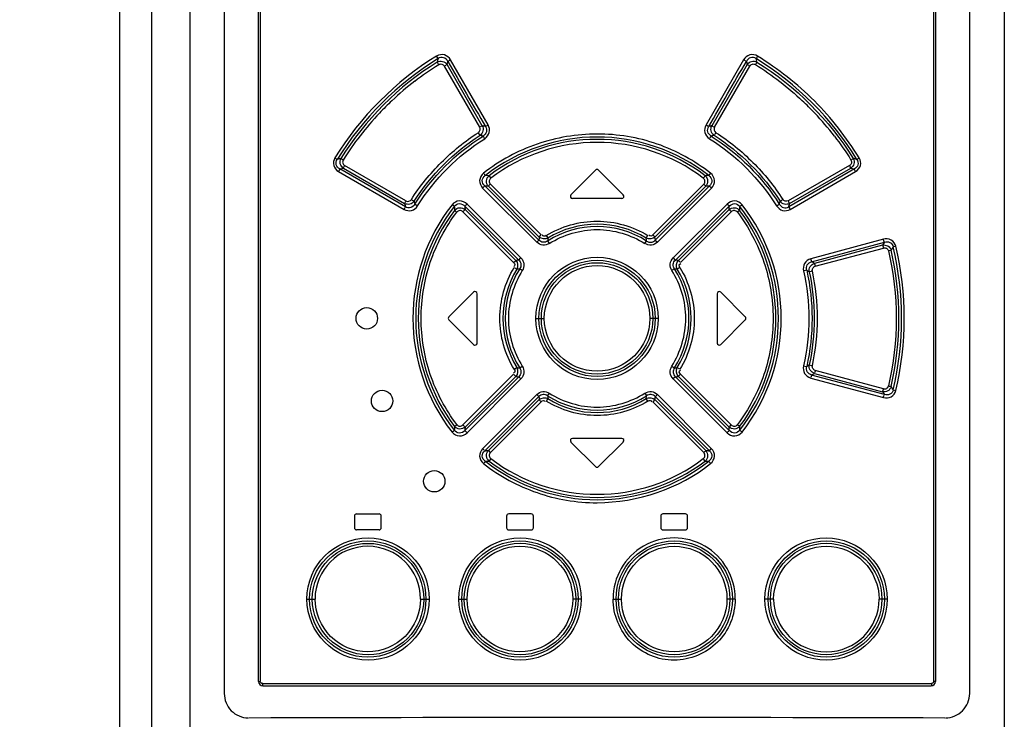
# Model space of a CAD drawing. Header units: inches. Extents: x 0 to 117, y 0 to 83.
# Tile 10 of 64: x 18.11 to 21.73, y 45.08 to 47.65. Entities that reach past the tile are written whole.
import ezdxf

# ---------------------------------------------------------------- set-up
doc = ezdxf.new("R2010")
doc.units = ezdxf.units.IN
doc.header["$LTSCALE"] = 6.431102
doc.header["$MEASUREMENT"] = 0
doc.layers.get('0').update_dxf_attribs({"linetype": 'CONTINUOUS'})
doc.styles.get("Standard").update_dxf_attribs({"font": 'txt', "width": 0.8})
doc.dimstyles.new('DIMSTYLE_1', dxfattribs={"dimtxt": 0.78125, "dimasz": 0.7, "dimexe": 0.18, "dimexo": 0.0625, "dimgap": 0.09, "dimtad": 1, "dimdec": 0, "dimzin": 4, "dimdsep": 46, "dimtxsty": 'STANDARD', "dimblk": '_FILLED', "dimblk1": '_FILLED', "dimblk2": '_FILLED', "dimcen": 0.09, "dimadec": 0, "dimazin": 0, "dimtfac": 1, "dimtdec": 0, "dimtofl": 0, "dimtmove": 0, "dimatfit": 3, "dimldrblk": '_FILLED', "dimfxl": 1, "dimtolj": 1, "dimtzin": 4, "dimarcsym": 0})

# ---------------------------------------------------------------- blocks, each defined once
blk = doc.blocks.new('_FILLED')
at = {"color": 0, "linetype": 'BYBLOCK'}
blk.add_solid([(0, 0), (-1, 0.1429), (-1, -0.1429)], dxfattribs=at)
blk = doc.blocks.new('*D2')
at = {"color": 7, "linetype": 'CONTINUOUS'}
for p, q in [((17.8173, 53.0269), (15.2345, 53.0269)), ((15.4845, 53.0269), (15.4845, 43.5164)), ((15.4845, 34.0059), (15.4845, 43.5164)), ((20.851, 34.0059), (15.2345, 34.0059))]:
    blk.add_line(p, q, dxfattribs=at)
at = {"color": 7, "linetype": 'CONTINUOUS', "xscale": 0.7, "yscale": 0.7, "zscale": 0.7}
for p, rotation in [((15.4845, 53.0269), 90), ((15.4845, 34.0059), 270)]:
    blk.add_blockref('_FILLED', p, dxfattribs=dict(at, rotation=rotation))
at = {"color": 7, "linetype": 'CONTINUOUS', "insert": (14.5079, 44.7022), "char_height": 0.78125, "width": 1.875, "attachment_point": 2, "rotation": 90, "line_spacing_factor": 0.9}
blk.add_mtext('483', dxfattribs=at)

msp = doc.modelspace()

# ---------------------------------------------------------------- linework, layer by layer
at = {"color": 7, "linetype": 'CONTINUOUS'}
for p, q in [((18.5983, 52.6115), (18.5983, 34.6929)), ((18.4811, 34.7291), (18.4811, 52.4938)), ((18.7403, 34.7209), (18.7403, 52.4937)), ((21.7324, 52.4937), (21.7324, 34.3629)), ((18.8651, 50.2645), (18.8651, 45.1746)), ((21.6052, 45.1746), (21.6052, 50.266)), ((18.9915, 45.2187), (18.9915, 50.2305)), ((18.9985, 45.2187), (18.9985, 50.2305)), ((21.4727, 50.2305), (21.4727, 45.2187)), ((21.4797, 50.2305), (21.4797, 45.2187)), ((19.6841, 47.4862), (19.6756, 47.4815)), ((19.6841, 47.4862), (19.6869, 47.4978)), ((19.8138, 47.2614), (19.6841, 47.4862)), ((19.697, 47.5035), (19.6889, 47.4989)), ((19.835, 47.2642), (19.697, 47.5035)), ((20.7741, 47.5035), (20.6361, 47.2642)), ((20.7871, 47.4862), (20.6574, 47.2614)), ((20.7843, 47.4978), (20.7758, 47.5026)), ((20.7843, 47.4978), (20.7871, 47.4862)), ((20.8233, 47.4954), (20.8186, 47.4874)), ((19.674, 47.4806), (19.8038, 47.2558)), ((20.6674, 47.2558), (20.7972, 47.4806)), ((19.8053, 47.2263), (19.7999, 47.2343)), ((19.8038, 47.2558), (19.8119, 47.2604)), ((19.825, 47.2586), (19.8335, 47.2634)), ((20.6361, 47.2642), (20.6442, 47.2596)), ((20.6573, 47.2614), (20.6658, 47.2567)), ((19.2852, 47.093), (19.526, 46.9538)), ((19.29, 47.1024), (19.3029, 47.1056)), ((19.531, 46.9633), (19.29, 47.1024)), ((19.3029, 47.1056), (19.5282, 46.9754)), ((19.5332, 46.9849), (19.3077, 47.1151)), ((20.23, 47.0983), (20.1395, 47.0078)), ((20.3317, 47.0078), (20.2412, 47.0983)), ((21.1635, 47.1151), (20.938, 46.9849)), ((21.1812, 47.1024), (20.9402, 46.9633)), ((20.943, 46.9754), (21.1683, 47.1056)), ((20.9452, 46.9538), (21.186, 47.093)), ((21.1683, 47.1056), (21.1812, 47.1024)), ((19.815, 47.0322), (20.0138, 46.8332)), ((19.8225, 47.04), (19.8161, 47.0333)), ((20.0215, 46.841), (19.8225, 47.04)), ((19.836, 47.0391), (20.0228, 46.8522)), ((20.0305, 46.86), (19.8435, 47.0469)), ((20.6276, 47.0469), (20.4407, 46.86)), ((20.4484, 46.8522), (20.6351, 47.0391)), ((20.6487, 47.04), (20.4497, 46.841)), ((20.4573, 46.8332), (20.6562, 47.0322)), ((20.6351, 47.0391), (20.6287, 47.0457)), ((20.3261, 46.9943), (20.145, 46.9943)), ((19.7422, 46.945), (19.9288, 46.7585)), ((19.7495, 46.9657), (19.9477, 46.7676)), ((19.9369, 46.7664), (19.7505, 46.9529)), ((19.9557, 46.7755), (19.7578, 46.9736)), ((20.7134, 46.9736), (20.5154, 46.7755)), ((20.5235, 46.7676), (20.7217, 46.9657)), ((20.7207, 46.9529), (20.5343, 46.7664)), ((20.5424, 46.7585), (20.729, 46.945)), ((20.7596, 46.9504), (20.7524, 46.9448)), ((20.0138, 46.8332), (20.0201, 46.8395)), ((20.0228, 46.8522), (20.0294, 46.8588)), ((20.0487, 46.8579), (20.0535, 46.8502)), ((20.0538, 46.8377), (20.059, 46.8298)), ((20.4113, 46.8284), (20.4162, 46.836)), ((20.4165, 46.8484), (20.4215, 46.8565)), ((20.4407, 46.86), (20.4469, 46.8537)), ((20.4497, 46.841), (20.4562, 46.8344)), ((21.2879, 46.8441), (21.0209, 46.7725)), ((21.0243, 46.7617), (21.2916, 46.8333)), ((21.2916, 46.8333), (21.285, 46.8228)), ((21.285, 46.8228), (21.0343, 46.7556)), ((21.0377, 46.7448), (21.2886, 46.812)), ((21.3166, 46.804), (21.3081, 46.8019)), ((21.3335, 46.8184), (21.3257, 46.8164)), ((19.9288, 46.7585), (19.9353, 46.7649)), ((19.9477, 46.7676), (19.9545, 46.7743)), ((20.5154, 46.7755), (20.5219, 46.7691)), ((20.5343, 46.7664), (20.5411, 46.7597)), ((19.9407, 46.7343), (19.9325, 46.7393)), ((19.9608, 46.7291), (19.953, 46.734)), ((20.52, 46.7351), (20.5119, 46.73)), ((20.5402, 46.7401), (20.5324, 46.7354)), ((21.006, 46.7301), (20.9963, 46.728)), ((21.0271, 46.727), (21.0177, 46.7249)), ((19.7812, 46.6495), (19.6907, 46.5589)), ((19.7946, 46.4628), (19.7946, 46.6439)), ((20.6765, 46.6439), (20.6765, 46.4628)), ((20.7805, 46.5589), (20.69, 46.6495)), ((19.6907, 46.5478), (19.7812, 46.4573)), ((20.011, 46.5534), (20.0416, 46.5534)), ((20.4602, 46.5534), (20.4296, 46.5534)), ((20.69, 46.4573), (20.7805, 46.5478)), ((19.9309, 46.3666), (19.9387, 46.3713)), ((19.9511, 46.3716), (19.9592, 46.3767)), ((20.5104, 46.3776), (20.5181, 46.3727)), ((20.5305, 46.3724), (20.5387, 46.3675)), ((20.9944, 46.3792), (21.0037, 46.3771)), ((21.0154, 46.3822), (21.0251, 46.3802)), ((21.2886, 46.2948), (21.0377, 46.3619)), ((19.9288, 46.3482), (19.7422, 46.1617)), ((19.9477, 46.3391), (19.7495, 46.141)), ((19.7505, 46.1538), (19.9369, 46.3403)), ((19.7578, 46.1331), (19.9557, 46.3312)), ((19.9369, 46.3403), (19.93, 46.347)), ((19.9557, 46.3312), (19.9493, 46.3376)), ((20.5154, 46.3312), (20.7134, 46.1331)), ((20.5235, 46.3391), (20.5167, 46.3324)), ((20.7217, 46.141), (20.5235, 46.3391)), ((20.5343, 46.3403), (20.7207, 46.1538)), ((20.5424, 46.3482), (20.5359, 46.3418)), ((20.729, 46.1617), (20.5424, 46.3482)), ((21.0209, 46.3342), (21.2879, 46.2626)), ((21.2916, 46.2734), (21.0243, 46.345)), ((21.0343, 46.3511), (21.285, 46.2839)), ((21.3239, 46.2908), (21.3323, 46.2887)), ((20.0138, 46.2735), (19.815, 46.0745)), ((19.8225, 46.0668), (20.0215, 46.2657)), ((20.0228, 46.2546), (19.836, 46.0676)), ((20.0215, 46.2657), (20.0149, 46.2724)), ((20.0547, 46.2583), (20.0496, 46.2503)), ((20.0598, 46.2785), (20.055, 46.2708)), ((20.4113, 46.2784), (20.4162, 46.2708)), ((20.4225, 46.2488), (20.4177, 46.2565)), ((20.4484, 46.2546), (20.4418, 46.2479)), ((20.6351, 46.0676), (20.4484, 46.2546)), ((20.4497, 46.2657), (20.6487, 46.0668)), ((20.4573, 46.2735), (20.4511, 46.2673)), ((20.6562, 46.0745), (20.4573, 46.2735)), ((21.285, 46.2839), (21.2916, 46.2734)), ((19.8435, 46.0599), (20.0305, 46.2468)), ((20.0305, 46.2468), (20.0242, 46.253)), ((20.4407, 46.2468), (20.6276, 46.0599)), ((19.7115, 46.1563), (19.7187, 46.162)), ((20.3261, 46.1124), (20.145, 46.1124)), ((20.1395, 46.099), (20.23, 46.0084)), ((20.2412, 46.0084), (20.3317, 46.099)), ((20.6487, 46.0668), (20.6551, 46.0734)), ((19.836, 46.0676), (19.8425, 46.061)), ((19.3439, 45.827), (19.3439, 45.7837)), ((19.3517, 45.8349), (19.4344, 45.8349)), ((19.4423, 45.7837), (19.4423, 45.827)), ((19.9029, 45.827), (19.9029, 45.7837)), ((19.9935, 45.8349), (19.9108, 45.8349)), ((20.0013, 45.7837), (20.0013, 45.827)), ((20.4698, 45.827), (20.4698, 45.7837)), ((20.5604, 45.8349), (20.4777, 45.8349)), ((20.5683, 45.7837), (20.5683, 45.827)), ((19.4344, 45.7758), (19.3517, 45.7758)), ((19.9108, 45.7758), (19.9935, 45.7758)), ((20.4777, 45.7758), (20.5604, 45.7758)), ((19.1691, 45.5219), (19.1989, 45.5219)), ((19.5868, 45.5219), (19.6184, 45.5219)), ((19.7277, 45.5219), (19.7581, 45.5219)), ((20.177, 45.5219), (20.146, 45.5219)), ((20.2942, 45.5219), (20.3252, 45.5219)), ((20.7434, 45.5219), (20.7131, 45.5219)), ((20.8844, 45.5219), (20.8528, 45.5219)), ((21.3021, 45.5219), (21.2723, 45.5219)), ((18.9915, 45.2187), (18.9985, 45.2187)), ((19.0064, 45.2109), (21.4648, 45.2109)), ((21.4797, 45.2187), (21.4727, 45.2187)), ((19.0072, 45.203), (21.4639, 45.203))]:
    msp.add_line(p, q, dxfattribs=at)
for centre, radius in [((20.2356, 46.5532), 0.2246), ((20.2356, 46.5534), 0.2138), ((20.2356, 46.5532), 0.2049), ((20.2356, 46.5534), 0.194), ((19.3891, 46.5534), 0.0394), ((19.4454, 46.25), 0.0394), ((19.6371, 45.9548), 0.0394), ((19.9524, 45.522), 0.2246), ((21.0774, 45.522), 0.2246), ((19.3937, 45.5217), 0.2246), ((19.3928, 45.5219), 0.2138), ((19.3937, 45.5217), 0.2048), ((19.952, 45.5218), 0.2138), ((19.9523, 45.5217), 0.2049), ((19.952, 45.5219), 0.194), ((20.5191, 45.5219), 0.2138), ((20.5188, 45.522), 0.2049), ((20.5191, 45.5218), 0.194), ((21.0783, 45.5218), 0.2138), ((21.0775, 45.522), 0.2048)]:
    msp.add_circle(centre, radius, dxfattribs=at)
for centre, radius, start, end in [((22.6741, 46.7423), 3.1185, 165.7894, 166.0268), ((137.7024, 115.4935), 136.2023, 209.948762, 210.064976), ((-97.2352, 115.4958), 136.2069, 329.935027, 330.051237), ((17.583, 46.6888), 3.3392, 13.9783, 14.2), ((20.2535, 46.5373), 1.1234, 127.7814, 133.4079), ((20.2674, 46.5214), 1.1445, 133.3682, 136.6174), ((20.2124, 46.5295), 1.1327, 43.3749, 46.662), ((20.2499, 46.5372), 1.121, 136.5872, 142.1845), ((20.2218, 46.5375), 1.1204, 37.7355, 43.4098), ((19.2787, 45.0847), 2.2415, 75.8932, 76.1887), ((21.2653, 44.7915), 2.5437, 103.8284, 104.0888), ((20.1508, 46.6134), 0.996, 142.1519, 148.4003), ((19.2313, 45.046), 2.2546, 74.9574, 75.25), ((20.2356, 46.553), 0.6668, 51.9781, 128.0219), ((20.2356, 46.5542), 0.657, 52.834, 127.166), ((20.2356, 46.5528), 0.6472, 52.8875, 127.1134), ((21.24, 45.0454), 2.2552, 104.7477, 105.0402), ((20.1861, 43.6659), 3.5877, 104.3981, 104.6183), ((20.2851, 43.666), 3.5877, 75.3821, 75.6024), ((20.2356, 47.0927), 0.00787, 45, 135), ((19.7496, 45.2123), 1.8675, 87.2661, 87.6911), ((20.7194, 45.26), 1.8198, 92.3008, 92.737), ((19.7197, 45.3323), 1.7107, 86.1005, 86.5556), ((20.7515, 45.3323), 1.7108, 93.445, 93.9001), ((21.6851, 47.5011), 2.1841, 193.6959, 193.991), ((20.145, 47.0022), 0.00787, 135.0003, 270.0004), ((20.3261, 47.0022), 0.00787, 270, 45), ((18.7839, 47.5016), 2.1863, 346.0088, 346.3037), ((21.755, 47.4816), 2.2836, 192.8073, 193.1179), ((20.2366, 46.5534), 0.678, 141.9704, 218.0309), ((20.2353, 46.5534), 0.6664, 141.9226, 218.0774), ((20.2366, 46.5534), 0.6583, 142.9059, 217.0941), ((21.5275, 47.0587), 1.8192, 182.973, 183.4121), ((21.4589, 47.0897), 1.7139, 184.1502, 184.5781), ((19.0123, 47.0897), 1.7138, 355.4237, 355.8516), ((18.934, 47.0592), 1.8289, 356.5885, 357.0253), ((20.2345, 46.5534), 0.6583, 322.9059, 37.0942), ((20.2359, 46.5534), 0.6664, 321.9232, 38.0768), ((20.2346, 46.5534), 0.678, 321.9698, 38.0306), ((18.7162, 47.4815), 2.2836, 346.8838, 347.1943), ((20.2356, 46.5531), 0.3377, 57.4291, 122.5705), ((20.2356, 46.5538), 0.3457, 58.4479, 121.5521), ((21.1846, 46.7096), 1.1705, 173.0056, 173.5562), ((21.1082, 46.7557), 1.0576, 174.9733, 175.5534), ((19.383, 46.7574), 1.0375, 4.4432, 5.0345), ((19.2866, 46.7096), 1.1705, 6.4442, 6.9947), ((18.2928, 48.6592), 3.5476, 328.4696, 328.6951), ((20.0728, 45.6214), 1.1531, 96.2285, 96.766), ((20.3984, 45.6214), 1.1531, 83.2343, 83.7718), ((19.8604, 44.8652), 2.2252, 58.1609, 58.4614), ((20.2361, 46.5534), 0.3464, 148.5156, 211.4848), ((20.2356, 46.5534), 0.3376, 147.4261, 212.5737), ((20.0269, 45.6955), 1.0424, 94.1661, 94.7426), ((20.4451, 45.7088), 1.029, 85.242, 85.8259), ((20.2357, 46.5534), 0.3375, 327.4123, 32.5867), ((20.235, 46.5534), 0.3464, 328.5156, 31.4848), ((19.9206, 44.8981), 2.1294, 59.0607, 59.3547), ((19.7868, 46.6439), 0.00787, 0, 135.0054), ((20.6844, 46.6439), 0.00787, 44.9946, 180), ((19.6962, 46.5534), 0.00787, 135, 225), ((20.775, 46.5534), 0.00787, 315, 45), ((19.7868, 46.4628), 0.00787, 224.9946, 360), ((20.6844, 46.4628), 0.00787, 180, 315.0054), ((20.0261, 47.3984), 1.0295, 265.2428, 265.8264), ((20.4441, 47.4125), 1.0436, 274.1707, 274.7466), ((19.9201, 48.2095), 2.1304, 300.6455, 300.9393), ((20.0728, 47.4854), 1.1531, 263.234, 263.7715), ((20.3984, 47.4854), 1.1531, 276.2285, 276.766), ((19.8603, 48.2415), 2.2252, 301.5402, 301.8407), ((18.325, 44.4671), 3.5099, 31.3049, 31.5328), ((21.1846, 46.3971), 1.1705, 186.4442, 186.9948), ((20.2356, 46.5535), 0.3376, 237.4257, 302.5794), ((21.076, 46.3483), 1.0253, 184.4364, 185.0348), ((20.2356, 46.553), 0.3457, 238.4479, 301.5521), ((19.3577, 46.3514), 1.0629, 354.9763, 355.5536), ((19.2866, 46.3971), 1.1705, 353.0055, 353.5561), ((21.5285, 46.048), 1.8202, 176.5879, 177.0268), ((21.4588, 46.0171), 1.7138, 175.4237, 175.8516), ((19.0123, 46.017), 1.7139, 4.1501, 4.578), ((18.9493, 46.0484), 1.8136, 2.972, 3.4125), ((20.145, 46.1046), 0.00787, 90, 225), ((20.3261, 46.1046), 0.00787, 315, 90), ((19.7197, 47.7744), 1.7107, 273.4446, 273.8997), ((20.2356, 46.5539), 0.6472, 232.8875, 307.1135), ((20.7515, 47.7744), 1.7107, 266.1005, 266.5556), ((19.7518, 47.8459), 1.8189, 272.3006, 272.7371), ((20.2356, 46.5537), 0.6668, 231.9781, 308.0219), ((20.2356, 46.5526), 0.657, 232.834, 307.166), ((20.2356, 46.014), 0.00787, 225, 315), ((20.7197, 47.8524), 1.8255, 267.2632, 267.698), ((19.3517, 45.827), 0.00787, 90, 180), ((19.4344, 45.827), 0.00787, 0, 90.004), ((19.9108, 45.827), 0.00787, 89.9993, 179.9993), ((19.9935, 45.827), 0.00787, 0, 90.0004), ((20.4777, 45.827), 0.00787, 89.9996, 179.9996), ((20.5604, 45.827), 0.00787, 0, 90.0007), ((19.3517, 45.7837), 0.00787, 180, 270), ((19.4344, 45.7837), 0.00787, 269.996, 360), ((19.9108, 45.7837), 0.00787, 180.0007, 270.0007), ((19.9935, 45.7837), 0.00787, 269.9996, 360), ((20.4777, 45.7837), 0.00787, 180.0004, 270.0004), ((20.5604, 45.7837), 0.00787, 269.9993, 360), ((20.5188, 45.522), 0.2246, 359.964, 180.036), ((19.3928, 45.5218), 0.1939, 0.01, 179.99), ((21.0784, 45.5219), 0.1939, 180.01, 359.99), ((19.0072, 45.2187), 0.0157, 180, 270), ((21.4639, 45.2187), 0.0157, 270, 360), ((20.2364, -374.0033), 419.0897, 89.825276, 90.175066)]:
    msp.add_arc(centre, radius, start, end, dxfattribs=at)
for points, knots in [([(19.697, 47.5035), (19.6918, 47.5116), (19.6758, 47.5264), (19.6541, 47.522), (19.6457, 47.5173)], [0, 0, 0, 0, 0.50078, 1, 1, 1, 1]), ([(20.8255, 47.5173), (20.8172, 47.5221), (20.7955, 47.5262), (20.7792, 47.5117), (20.7741, 47.5035)], [0, 0, 0, 0, 0.499183, 1, 1, 1, 1]), ([(19.651, 47.5079), (19.6508, 47.5083), (19.6495, 47.5111), (19.6479, 47.5137), (19.6464, 47.5159)], [0, 0, 0, 0, 0.147212, 1, 1, 1, 1]), ([(19.6479, 47.4954), (19.6537, 47.4986), (19.6685, 47.5008), (19.6804, 47.4919), (19.6841, 47.4862)], [0, 0, 0, 0, 0.498838, 1, 1, 1, 1]), ([(19.6869, 47.4978), (19.6837, 47.5039), (19.6724, 47.5149), (19.6567, 47.5117), (19.651, 47.5079)], [0, 0, 0, 0, 0.499658, 1, 1, 1, 1]), ([(19.6533, 47.486), (19.6567, 47.488), (19.6653, 47.4898), (19.6719, 47.4839), (19.674, 47.4806)], [0, 0, 0, 0, 0.499296, 1, 1, 1, 1]), ([(20.8202, 47.5079), (20.8144, 47.5117), (20.7987, 47.5149), (20.7874, 47.5039), (20.7843, 47.4978)], [0, 0, 0, 0, 0.500591, 1, 1, 1, 1]), ([(20.7871, 47.4862), (20.7907, 47.4919), (20.8027, 47.5008), (20.8175, 47.4986), (20.8233, 47.4954)], [0, 0, 0, 0, 0.501251, 1, 1, 1, 1]), ([(20.7972, 47.4806), (20.7993, 47.4839), (20.8058, 47.4898), (20.8145, 47.488), (20.8179, 47.4861)], [0, 0, 0, 0, 0.500718, 1, 1, 1, 1]), ([(21.1991, 47.1431), (21.1513, 47.218), (21.0434, 47.3613), (20.9003, 47.4695), (20.8255, 47.5173)], [0, 0, 0, 0, 0.499998, 1, 1, 1, 1]), ([(19.5531, 46.99), (19.5837, 47.0396), (19.659, 47.13), (19.7495, 47.205), (19.799, 47.2357)], [0, 0, 0, 0, 0.500004, 1, 1, 1, 1]), ([(19.8138, 47.2614), (19.8168, 47.2557), (19.8187, 47.2416), (19.8105, 47.23), (19.8053, 47.2263)], [0, 0, 0, 0, 0.500248, 1, 1, 1, 1]), ([(19.825, 47.2586), (19.8286, 47.253), (19.8318, 47.2383), (19.8222, 47.2266), (19.8164, 47.2233)], [0, 0, 0, 0, 0.500051, 1, 1, 1, 1]), ([(20.6528, 47.087), (20.5936, 47.1324), (20.4606, 47.2066), (20.2355, 47.243), (20.0109, 47.206), (19.8772, 47.1328), (19.8184, 47.087)], [0, 0, 0, 0, 0.250025, 0.500006, 0.750026, 1, 1, 1, 1]), ([(19.8226, 47.2138), (19.8304, 47.2191), (19.8437, 47.2354), (19.8394, 47.2559), (19.835, 47.2642)], [0, 0, 0, 0, 0.499886, 1, 1, 1, 1]), ([(20.6361, 47.2642), (20.6317, 47.2559), (20.6275, 47.2354), (20.6408, 47.2191), (20.6486, 47.2138)], [0, 0, 0, 0, 0.500153, 1, 1, 1, 1]), ([(20.6548, 47.2233), (20.649, 47.2266), (20.6394, 47.2383), (20.6425, 47.2531), (20.6461, 47.2586)], [0, 0, 0, 0, 0.500153, 1, 1, 1, 1]), ([(20.6659, 47.2263), (20.6606, 47.23), (20.6525, 47.2416), (20.6544, 47.2557), (20.6573, 47.2614)], [0, 0, 0, 0, 0.499815, 1, 1, 1, 1]), ([(20.6722, 47.2357), (20.7218, 47.2052), (20.8122, 47.1299), (20.8872, 47.0395), (20.9181, 46.99)], [0, 0, 0, 0, 0.500007, 1, 1, 1, 1]), ([(20.6548, 47.2233), (20.6545, 47.223), (20.6526, 47.2204), (20.6509, 47.2177), (20.6496, 47.2153)], [0, 0, 0, 0, 0.148752, 1, 1, 1, 1]), ([(19.2721, 47.1432), (19.2675, 47.1349), (19.2628, 47.1139), (19.2772, 47.098), (19.2852, 47.093)], [0, 0, 0, 0, 0.500029, 1, 1, 1, 1]), ([(19.29, 47.1024), (19.284, 47.1054), (19.2733, 47.1167), (19.2768, 47.132), (19.2806, 47.1375)], [0, 0, 0, 0, 0.499348, 1, 1, 1, 1]), ([(19.3029, 47.1056), (19.2974, 47.1092), (19.2887, 47.1208), (19.2909, 47.1352), (19.294, 47.141)], [0, 0, 0, 0, 0.500427, 1, 1, 1, 1]), ([(19.294, 47.141), (19.2943, 47.1407), (19.2966, 47.1388), (19.2992, 47.1373), (19.3014, 47.1361)], [0, 0, 0, 0, 0.146389, 1, 1, 1, 1]), ([(19.3025, 47.1352), (19.3005, 47.132), (19.2988, 47.1235), (19.3044, 47.117), (19.3077, 47.1151)], [0, 0, 0, 0, 0.500122, 1, 1, 1, 1]), ([(21.1687, 47.1352), (21.1707, 47.132), (21.1724, 47.1235), (21.1668, 47.117), (21.1635, 47.1151)], [0, 0, 0, 0, 0.500245, 1, 1, 1, 1]), ([(21.1772, 47.141), (21.1803, 47.1352), (21.1825, 47.1208), (21.1738, 47.1092), (21.1683, 47.1056)], [0, 0, 0, 0, 0.499685, 1, 1, 1, 1]), ([(21.1905, 47.1375), (21.1944, 47.132), (21.1979, 47.1167), (21.1872, 47.1054), (21.1812, 47.1024)], [0, 0, 0, 0, 0.500918, 1, 1, 1, 1]), ([(21.186, 47.093), (21.194, 47.0981), (21.2083, 47.1139), (21.2038, 47.135), (21.1991, 47.1431)], [0, 0, 0, 0, 0.499987, 1, 1, 1, 1]), ([(21.1905, 47.1375), (21.1909, 47.1378), (21.1932, 47.1396), (21.1958, 47.1411), (21.198, 47.1424)], [0, 0, 0, 0, 0.145887, 1, 1, 1, 1]), ([(19.29, 47.1024), (19.2898, 47.102), (19.2887, 47.0992), (19.2872, 47.0965), (19.2858, 47.0943)], [0, 0, 0, 0, 0.148032, 1, 1, 1, 1]), ([(19.8184, 47.087), (19.8106, 47.0805), (19.7983, 47.0607), (19.8081, 47.0396), (19.815, 47.0322)], [0, 0, 0, 0, 0.500067, 1, 1, 1, 1]), ([(20.6463, 47.0783), (20.6466, 47.0787), (20.6483, 47.0812), (20.6502, 47.0837), (20.6519, 47.0857)], [0, 0, 0, 0, 0.147255, 1, 1, 1, 1]), ([(20.6562, 47.0322), (20.6631, 47.0396), (20.6729, 47.0607), (20.6606, 47.0805), (20.6528, 47.087)], [0, 0, 0, 0, 0.500029, 1, 1, 1, 1]), ([(21.1683, 47.1056), (21.1682, 47.106), (21.167, 47.1089), (21.1655, 47.1115), (21.1641, 47.1137)], [0, 0, 0, 0, 0.147978, 1, 1, 1, 1]), ([(19.8225, 47.04), (19.8171, 47.0448), (19.8094, 47.06), (19.8189, 47.0742), (19.8248, 47.0783)], [0, 0, 0, 0, 0.5003, 1, 1, 1, 1]), ([(19.836, 47.0391), (19.8314, 47.0443), (19.8259, 47.0592), (19.8334, 47.0731), (19.8387, 47.0777)], [0, 0, 0, 0, 0.500011, 1, 1, 1, 1]), ([(19.8387, 47.0777), (19.8389, 47.0773), (19.8406, 47.0747), (19.8425, 47.0723), (19.8442, 47.0702)], [0, 0, 0, 0, 0.147402, 1, 1, 1, 1]), ([(19.8451, 47.0689), (19.8418, 47.0665), (19.8369, 47.0584), (19.8407, 47.0498), (19.8435, 47.0469)], [0, 0, 0, 0, 0.500208, 1, 1, 1, 1]), ([(20.6276, 47.0469), (20.6305, 47.0498), (20.6343, 47.0584), (20.6294, 47.0665), (20.6261, 47.0689)], [0, 0, 0, 0, 0.500127, 1, 1, 1, 1]), ([(20.6325, 47.0777), (20.6378, 47.0731), (20.6453, 47.0592), (20.6398, 47.0443), (20.6351, 47.0391)], [0, 0, 0, 0, 0.500124, 1, 1, 1, 1]), ([(20.6463, 47.0783), (20.6523, 47.0742), (20.6618, 47.06), (20.6541, 47.0448), (20.6487, 47.04)], [0, 0, 0, 0, 0.500248, 1, 1, 1, 1]), ([(19.5631, 46.984), (19.5594, 46.9787), (19.5479, 46.9706), (19.5339, 46.9724), (19.5282, 46.9754)], [0, 0, 0, 0, 0.501386, 1, 1, 1, 1]), ([(19.5282, 46.9754), (19.5284, 46.9758), (19.5296, 46.9786), (19.5311, 46.9813), (19.5325, 46.9835)], [0, 0, 0, 0, 0.147627, 1, 1, 1, 1]), ([(19.7578, 46.9736), (19.7504, 46.9806), (19.7294, 46.9909), (19.709, 46.9789), (19.7025, 46.9711)], [0, 0, 0, 0, 0.500814, 1, 1, 1, 1]), ([(20.7687, 46.9711), (20.7622, 46.9789), (20.7418, 46.9909), (20.7208, 46.9806), (20.7134, 46.9736)], [0, 0, 0, 0, 0.499285, 1, 1, 1, 1]), ([(20.9081, 46.984), (20.9085, 46.9842), (20.9114, 46.9857), (20.9142, 46.9875), (20.9164, 46.9891)], [0, 0, 0, 0, 0.150482, 1, 1, 1, 1]), ([(20.943, 46.9754), (20.9373, 46.9724), (20.9233, 46.9706), (20.9118, 46.9787), (20.9081, 46.984)], [0, 0, 0, 0, 0.498682, 1, 1, 1, 1]), ([(19.526, 46.9538), (19.5342, 46.9494), (19.5549, 46.9457), (19.5706, 46.9593), (19.5759, 46.967)], [0, 0, 0, 0, 0.499232, 1, 1, 1, 1]), ([(19.5658, 46.973), (19.5626, 46.9672), (19.5516, 46.9573), (19.5365, 46.9598), (19.531, 46.9633)], [0, 0, 0, 0, 0.499512, 1, 1, 1, 1]), ([(19.5658, 46.973), (19.5662, 46.9728), (19.5691, 46.9712), (19.5719, 46.9695), (19.5742, 46.968)], [0, 0, 0, 0, 0.150268, 1, 1, 1, 1]), ([(19.7199, 46.1629), (19.6782, 46.2186), (19.6113, 46.3438), (19.5775, 46.5534), (19.6113, 46.763), (19.6782, 46.8882), (19.7199, 46.9438)], [0, 0, 0, 0, 0.249984, 0.5, 0.750016, 1, 1, 1, 1]), ([(19.7108, 46.9643), (19.7104, 46.9646), (19.7081, 46.9667), (19.7057, 46.9685), (19.7037, 46.9701)], [0, 0, 0, 0, 0.146732, 1, 1, 1, 1]), ([(19.7108, 46.9643), (19.715, 46.9703), (19.7298, 46.9793), (19.7447, 46.9711), (19.7495, 46.9657)], [0, 0, 0, 0, 0.500545, 1, 1, 1, 1]), ([(19.7115, 46.9504), (19.7161, 46.9558), (19.7303, 46.9633), (19.7452, 46.9576), (19.7505, 46.9529)], [0, 0, 0, 0, 0.49888, 1, 1, 1, 1]), ([(19.7422, 46.945), (19.7393, 46.9479), (19.7307, 46.9519), (19.7224, 46.9471), (19.7199, 46.9438)], [0, 0, 0, 0, 0.500971, 1, 1, 1, 1]), ([(19.7505, 46.9529), (19.7501, 46.9526), (19.7477, 46.9505), (19.7454, 46.9482), (19.7435, 46.9462)], [0, 0, 0, 0, 0.149449, 1, 1, 1, 1]), ([(20.7217, 46.9657), (20.7213, 46.966), (20.7189, 46.9682), (20.7166, 46.9704), (20.7147, 46.9724)], [0, 0, 0, 0, 0.149137, 1, 1, 1, 1]), ([(20.7207, 46.9529), (20.726, 46.9576), (20.7409, 46.9633), (20.7551, 46.9558), (20.7596, 46.9504)], [0, 0, 0, 0, 0.501228, 1, 1, 1, 1]), ([(20.7217, 46.9657), (20.7265, 46.9711), (20.7414, 46.9793), (20.7562, 46.9703), (20.7604, 46.9643)], [0, 0, 0, 0, 0.499769, 1, 1, 1, 1]), ([(20.7513, 46.9438), (20.7488, 46.9471), (20.7405, 46.9519), (20.7319, 46.9479), (20.729, 46.945)], [0, 0, 0, 0, 0.499352, 1, 1, 1, 1]), ([(20.7513, 46.9438), (20.793, 46.8882), (20.8599, 46.763), (20.8936, 46.5534), (20.8599, 46.3438), (20.793, 46.2186), (20.7513, 46.1629)], [0, 0, 0, 0, 0.249984, 0.5, 0.750016, 1, 1, 1, 1]), ([(20.8953, 46.9671), (20.9005, 46.9594), (20.9162, 46.9457), (20.937, 46.9494), (20.9452, 46.9538)], [0, 0, 0, 0, 0.500865, 1, 1, 1, 1]), ([(20.9054, 46.973), (20.9086, 46.9673), (20.9196, 46.9572), (20.9346, 46.9598), (20.9402, 46.9633)], [0, 0, 0, 0, 0.499459, 1, 1, 1, 1]), ([(20.9402, 46.9633), (20.9404, 46.9629), (20.9416, 46.9601), (20.9431, 46.9575), (20.9445, 46.9552)], [0, 0, 0, 0, 0.147388, 1, 1, 1, 1]), ([(20.0487, 46.8579), (20.1041, 46.8915), (20.2356, 46.9298), (20.3671, 46.8915), (20.4225, 46.8579)], [0, 0, 0, 0, 0.500001, 1, 1, 1, 1]), ([(20.0599, 46.8284), (20.1116, 46.8607), (20.2356, 46.8987), (20.3596, 46.8608), (20.4113, 46.8284)], [0, 0, 0, 0, 0.500024, 1, 1, 1, 1]), ([(20.0599, 46.8284), (20.0529, 46.824), (20.0357, 46.8193), (20.0196, 46.8274), (20.0138, 46.8332)], [0, 0, 0, 0, 0.500099, 1, 1, 1, 1]), ([(20.0538, 46.8377), (20.0491, 46.8344), (20.0368, 46.8307), (20.0254, 46.8367), (20.0215, 46.841)], [0, 0, 0, 0, 0.499733, 1, 1, 1, 1]), ([(20.0487, 46.8579), (20.0462, 46.8564), (20.0406, 46.8528), (20.0348, 46.8579), (20.0344, 46.8606)], [0, 0, 0, 0, 0.525254, 1, 1, 1, 1]), ([(20.4573, 46.8332), (20.4515, 46.8275), (20.4355, 46.8193), (20.4182, 46.824), (20.4113, 46.8284)], [0, 0, 0, 0, 0.49987, 1, 1, 1, 1]), ([(20.4174, 46.8377), (20.4221, 46.8344), (20.4344, 46.8307), (20.4457, 46.8368), (20.4497, 46.841)], [0, 0, 0, 0, 0.499785, 1, 1, 1, 1]), ([(20.4407, 46.86), (20.4386, 46.8579), (20.434, 46.8533), (20.4271, 46.8569), (20.4261, 46.8594)], [0, 0, 0, 0, 0.524848, 1, 1, 1, 1]), ([(21.3335, 46.8184), (21.3311, 46.8276), (21.3186, 46.8455), (21.2972, 46.8463), (21.2879, 46.8441)], [0, 0, 0, 0, 0.49952, 1, 1, 1, 1]), ([(21.2916, 46.8333), (21.2913, 46.8337), (21.29, 46.8366), (21.2891, 46.8398), (21.2886, 46.8425)], [0, 0, 0, 0, 0.151464, 1, 1, 1, 1]), ([(21.2916, 46.8333), (21.298, 46.8355), (21.3134, 46.8356), (21.3226, 46.8226), (21.3239, 46.8159)], [0, 0, 0, 0, 0.498048, 1, 1, 1, 1]), ([(21.285, 46.8228), (21.2915, 46.8241), (21.306, 46.8221), (21.3148, 46.8103), (21.3166, 46.804)], [0, 0, 0, 0, 0.501722, 1, 1, 1, 1]), ([(21.2886, 46.812), (21.2923, 46.813), (21.3009, 46.8125), (21.306, 46.8053), (21.3069, 46.8016)], [0, 0, 0, 0, 0.500529, 1, 1, 1, 1]), ([(19.9477, 46.7676), (19.952, 46.7637), (19.9581, 46.7523), (19.9545, 46.7399), (19.9511, 46.7351)], [0, 0, 0, 0, 0.500115, 1, 1, 1, 1]), ([(19.9557, 46.7755), (19.9614, 46.7695), (19.9699, 46.7536), (19.9651, 46.7362), (19.9608, 46.7291)], [0, 0, 0, 0, 0.50001, 1, 1, 1, 1]), ([(20.5104, 46.7291), (20.506, 46.7361), (20.5014, 46.7535), (20.5096, 46.7697), (20.5154, 46.7755)], [0, 0, 0, 0, 0.499999, 1, 1, 1, 1]), ([(20.52, 46.7351), (20.5167, 46.7399), (20.5131, 46.7523), (20.5192, 46.7637), (20.5235, 46.7676)], [0, 0, 0, 0, 0.500015, 1, 1, 1, 1]), ([(21.0209, 46.7725), (21.0119, 46.7698), (20.9944, 46.7578), (20.9927, 46.7368), (20.9944, 46.7276)], [0, 0, 0, 0, 0.499281, 1, 1, 1, 1]), ([(21.006, 46.7301), (21.0042, 46.7365), (21.0053, 46.7516), (21.0178, 46.7603), (21.0243, 46.7617)], [0, 0, 0, 0, 0.500127, 1, 1, 1, 1]), ([(19.9309, 46.3666), (19.8974, 46.4219), (19.8591, 46.5534), (19.8974, 46.6849), (19.9309, 46.7402)], [0, 0, 0, 0, 0.500004, 1, 1, 1, 1]), ([(19.9608, 46.7291), (19.9282, 46.6775), (19.8911, 46.5534), (19.9281, 46.4292), (19.9608, 46.3777)], [0, 0, 0, 0, 0.499948, 1, 1, 1, 1]), ([(19.9288, 46.7585), (19.9309, 46.7564), (19.9356, 46.7518), (19.932, 46.7449), (19.9295, 46.7439)], [0, 0, 0, 0, 0.524781, 1, 1, 1, 1]), ([(20.5104, 46.3776), (20.5426, 46.4295), (20.5806, 46.5532), (20.543, 46.6775), (20.5104, 46.7291)], [0, 0, 0, 0, 0.499983, 1, 1, 1, 1]), ([(20.5402, 46.7401), (20.5387, 46.7427), (20.5352, 46.7483), (20.5403, 46.7542), (20.543, 46.7546)], [0, 0, 0, 0, 0.525405, 1, 1, 1, 1]), ([(20.5402, 46.7401), (20.5738, 46.6848), (20.6121, 46.5534), (20.5738, 46.4219), (20.5402, 46.3666)], [0, 0, 0, 0, 0.500004, 1, 1, 1, 1]), ([(21.0154, 46.7245), (21.0143, 46.7309), (21.0167, 46.745), (21.0281, 46.7537), (21.0343, 46.7556)], [0, 0, 0, 0, 0.500959, 1, 1, 1, 1]), ([(21.0271, 46.727), (21.0264, 46.7307), (21.0272, 46.739), (21.0342, 46.7437), (21.0377, 46.7448)], [0, 0, 0, 0, 0.500742, 1, 1, 1, 1]), ([(21.0343, 46.7556), (21.0345, 46.7552), (21.0357, 46.7522), (21.0366, 46.7491), (21.0371, 46.7465)], [0, 0, 0, 0, 0.150124, 1, 1, 1, 1]), ([(19.9309, 46.3666), (19.9325, 46.364), (19.936, 46.3584), (19.9309, 46.3526), (19.9282, 46.3522)], [0, 0, 0, 0, 0.525405, 1, 1, 1, 1]), ([(19.9511, 46.3716), (19.9545, 46.3668), (19.9581, 46.3544), (19.952, 46.3431), (19.9477, 46.3391)], [0, 0, 0, 0, 0.500017, 1, 1, 1, 1]), ([(19.9608, 46.3777), (19.965, 46.3706), (19.9699, 46.3532), (19.9615, 46.3372), (19.9557, 46.3312)], [0, 0, 0, 0, 0.500068, 1, 1, 1, 1]), ([(20.5154, 46.3312), (20.5097, 46.3372), (20.5012, 46.3532), (20.5061, 46.3706), (20.5104, 46.3776)], [0, 0, 0, 0, 0.49997, 1, 1, 1, 1]), ([(20.52, 46.3716), (20.5167, 46.3668), (20.5131, 46.3544), (20.5193, 46.3431), (20.5235, 46.3391)], [0, 0, 0, 0, 0.500066, 1, 1, 1, 1]), ([(20.5424, 46.3482), (20.5403, 46.3504), (20.5356, 46.355), (20.5392, 46.3619), (20.5417, 46.3629)], [0, 0, 0, 0, 0.524781, 1, 1, 1, 1]), ([(20.9944, 46.3792), (20.9927, 46.3699), (20.9944, 46.349), (21.0119, 46.337), (21.0209, 46.3342)], [0, 0, 0, 0, 0.500763, 1, 1, 1, 1]), ([(21.0243, 46.345), (21.0178, 46.3465), (21.0053, 46.3552), (21.0042, 46.3702), (21.006, 46.3766)], [0, 0, 0, 0, 0.500072, 1, 1, 1, 1]), ([(21.0343, 46.3511), (21.0281, 46.3531), (21.0167, 46.3618), (21.0143, 46.3758), (21.0154, 46.3822)], [0, 0, 0, 0, 0.4991, 1, 1, 1, 1]), ([(21.0377, 46.3619), (21.0342, 46.363), (21.0272, 46.3678), (21.0264, 46.3761), (21.0271, 46.3798)], [0, 0, 0, 0, 0.499275, 1, 1, 1, 1]), ([(21.0243, 46.345), (21.0241, 46.3446), (21.0229, 46.3417), (21.0221, 46.3386), (21.0215, 46.3359)], [0, 0, 0, 0, 0.149716, 1, 1, 1, 1]), ([(21.3166, 46.3028), (21.3148, 46.2964), (21.306, 46.2846), (21.2915, 46.2826), (21.285, 46.2839)], [0, 0, 0, 0, 0.498382, 1, 1, 1, 1]), ([(21.285, 46.2839), (21.2852, 46.2844), (21.2866, 46.2873), (21.2875, 46.2904), (21.288, 46.2931)], [0, 0, 0, 0, 0.151439, 1, 1, 1, 1]), ([(21.2886, 46.2948), (21.2923, 46.2938), (21.3009, 46.2943), (21.306, 46.3014), (21.3069, 46.3052)], [0, 0, 0, 0, 0.500674, 1, 1, 1, 1]), ([(21.3239, 46.2908), (21.3226, 46.2842), (21.3134, 46.2711), (21.298, 46.2712), (21.2916, 46.2734)], [0, 0, 0, 0, 0.50221, 1, 1, 1, 1]), ([(20.0138, 46.2735), (20.0197, 46.2792), (20.0356, 46.2876), (20.0528, 46.2827), (20.0598, 46.2785)], [0, 0, 0, 0, 0.499934, 1, 1, 1, 1]), ([(20.0538, 46.269), (20.049, 46.2723), (20.0368, 46.2761), (20.0254, 46.27), (20.0215, 46.2657)], [0, 0, 0, 0, 0.499788, 1, 1, 1, 1]), ([(20.0598, 46.2785), (20.1113, 46.2458), (20.2356, 46.2086), (20.3595, 46.2461), (20.4113, 46.2784)], [0, 0, 0, 0, 0.499956, 1, 1, 1, 1]), ([(20.4113, 46.2784), (20.4183, 46.2826), (20.4355, 46.2876), (20.4514, 46.2792), (20.4573, 46.2735)], [0, 0, 0, 0, 0.500151, 1, 1, 1, 1]), ([(20.4497, 46.2657), (20.4457, 46.27), (20.4344, 46.2761), (20.4221, 46.2723), (20.4174, 46.269)], [0, 0, 0, 0, 0.500438, 1, 1, 1, 1]), ([(21.2879, 46.2626), (21.2973, 46.2606), (21.3186, 46.2611), (21.3311, 46.2791), (21.3335, 46.2883)], [0, 0, 0, 0, 0.500454, 1, 1, 1, 1]), ([(20.0305, 46.2468), (20.0326, 46.2488), (20.0372, 46.2535), (20.044, 46.2499), (20.045, 46.2474)], [0, 0, 0, 0, 0.524849, 1, 1, 1, 1]), ([(20.4225, 46.2488), (20.3671, 46.2153), (20.2356, 46.177), (20.1041, 46.2153), (20.0487, 46.2488)], [0, 0, 0, 0, 0.500001, 1, 1, 1, 1]), ([(20.4225, 46.2488), (20.425, 46.2504), (20.4305, 46.2539), (20.4364, 46.2488), (20.4368, 46.2462)], [0, 0, 0, 0, 0.525254, 1, 1, 1, 1]), ([(19.7505, 46.1538), (19.7452, 46.1491), (19.7303, 46.1435), (19.7161, 46.1509), (19.7115, 46.1563)], [0, 0, 0, 0, 0.501228, 1, 1, 1, 1]), ([(19.7199, 46.1629), (19.7224, 46.1597), (19.7307, 46.1549), (19.7393, 46.1588), (19.7422, 46.1617)], [0, 0, 0, 0, 0.499352, 1, 1, 1, 1]), ([(20.7207, 46.1538), (20.721, 46.1541), (20.7235, 46.1562), (20.7258, 46.1585), (20.7276, 46.1605)], [0, 0, 0, 0, 0.149449, 1, 1, 1, 1]), ([(20.7596, 46.1563), (20.7551, 46.1509), (20.7409, 46.1435), (20.726, 46.1491), (20.7207, 46.1538)], [0, 0, 0, 0, 0.49888, 1, 1, 1, 1]), ([(20.729, 46.1617), (20.7319, 46.1588), (20.7405, 46.1549), (20.7488, 46.1597), (20.7513, 46.1629)], [0, 0, 0, 0, 0.500971, 1, 1, 1, 1]), ([(19.7025, 46.1357), (19.709, 46.1278), (19.7294, 46.1159), (19.7504, 46.1261), (19.7578, 46.1331)], [0, 0, 0, 0, 0.49928, 1, 1, 1, 1]), ([(19.7495, 46.141), (19.7447, 46.1356), (19.7298, 46.1275), (19.715, 46.1365), (19.7108, 46.1424)], [0, 0, 0, 0, 0.499769, 1, 1, 1, 1]), ([(19.7495, 46.141), (19.7499, 46.1407), (19.7523, 46.1386), (19.7546, 46.1363), (19.7565, 46.1344)], [0, 0, 0, 0, 0.149146, 1, 1, 1, 1]), ([(20.7134, 46.1331), (20.7208, 46.1261), (20.7418, 46.1159), (20.7622, 46.1278), (20.7687, 46.1357)], [0, 0, 0, 0, 0.500813, 1, 1, 1, 1]), ([(20.7604, 46.1424), (20.7562, 46.1365), (20.7414, 46.1275), (20.7265, 46.1356), (20.7217, 46.141)], [0, 0, 0, 0, 0.500543, 1, 1, 1, 1]), ([(19.815, 46.0745), (19.8081, 46.0672), (19.7982, 46.046), (19.8106, 46.0262), (19.8184, 46.0198)], [0, 0, 0, 0, 0.500076, 1, 1, 1, 1]), ([(20.6528, 46.0198), (20.6605, 46.0263), (20.673, 46.046), (20.6631, 46.0672), (20.6562, 46.0745)], [0, 0, 0, 0, 0.500126, 1, 1, 1, 1]), ([(19.8248, 46.0284), (19.8189, 46.0326), (19.8094, 46.0467), (19.8171, 46.062), (19.8225, 46.0668)], [0, 0, 0, 0, 0.500249, 1, 1, 1, 1]), ([(19.8387, 46.029), (19.8334, 46.0336), (19.8259, 46.0476), (19.8314, 46.0624), (19.836, 46.0676)], [0, 0, 0, 0, 0.500124, 1, 1, 1, 1]), ([(19.8435, 46.0599), (19.8406, 46.057), (19.8369, 46.0483), (19.8418, 46.0403), (19.8451, 46.0378)], [0, 0, 0, 0, 0.500127, 1, 1, 1, 1]), ([(20.6261, 46.0378), (20.6294, 46.0403), (20.6343, 46.0483), (20.6305, 46.057), (20.6276, 46.0599)], [0, 0, 0, 0, 0.500208, 1, 1, 1, 1]), ([(20.6325, 46.029), (20.6322, 46.0294), (20.6305, 46.032), (20.6287, 46.0345), (20.627, 46.0365)], [0, 0, 0, 0, 0.147403, 1, 1, 1, 1]), ([(20.6351, 46.0676), (20.6398, 46.0624), (20.6453, 46.0475), (20.6378, 46.0336), (20.6325, 46.029)], [0, 0, 0, 0, 0.500011, 1, 1, 1, 1]), ([(20.6487, 46.0668), (20.6541, 46.062), (20.6618, 46.0467), (20.6522, 46.0325), (20.6463, 46.0284)], [0, 0, 0, 0, 0.500307, 1, 1, 1, 1]), ([(19.8184, 46.0198), (19.8471, 45.9959), (19.9109, 45.9556), (20.0479, 45.8949), (20.3071, 45.8504), (20.5379, 45.928), (20.6528, 46.0198)], [0, 0, 0, 0, 0.126072, 0.252413, 0.503889, 1, 1, 1, 1]), ([(19.8248, 46.0284), (19.8246, 46.028), (19.8228, 46.0255), (19.8209, 46.0231), (19.8193, 46.021)], [0, 0, 0, 0, 0.147253, 1, 1, 1, 1]), ([(20.8844, 45.5219), (20.885, 45.5714), (20.9262, 45.6745), (21.0784, 45.7364), (21.2305, 45.6744), (21.2717, 45.5714), (21.2723, 45.5219)], [0, 0, 0, 0, 0.250286, 0.500143, 0.749827, 1, 1, 1, 1]), ([(19.5868, 45.5219), (19.5862, 45.4724), (19.545, 45.3692), (19.3928, 45.3074), (19.2406, 45.3693), (19.1995, 45.4724), (19.1989, 45.5219)], [0, 0, 0, 0, 0.250286, 0.500143, 0.749827, 1, 1, 1, 1]), ([(20.7434, 45.5219), (20.7428, 45.4926), (20.7321, 45.4335), (20.6661, 45.3349), (20.5189, 45.2724), (20.3426, 45.3453), (20.2946, 45.4645), (20.2942, 45.5219)], [0, 0, 0, 0, 0.126917, 0.253733, 0.502467, 0.751159, 1, 1, 1, 1]), ([(19.0064, 45.2109), (19.0045, 45.2109), (19.0004, 45.2109), (18.9997, 45.2157), (19.0007, 45.217)], [0, 0, 0, 0, 0.541955, 1, 1, 1, 1]), ([(19.0072, 45.203), (19.0064, 45.203), (19.0069, 45.2072), (19.0064, 45.209), (19.0064, 45.2109)], [0, 0, 0, 0, 0.299971, 1, 1, 1, 1]), ([(21.4648, 45.2109), (21.4648, 45.209), (21.4643, 45.2072), (21.4647, 45.203), (21.4639, 45.203)], [0, 0, 0, 0, 0.700029, 1, 1, 1, 1]), ([(21.4727, 45.2187), (21.4727, 45.2169), (21.4726, 45.2127), (21.4678, 45.2121), (21.4666, 45.2131)], [0, 0, 0, 0, 0.543915, 1, 1, 1, 1]), ([(18.8651, 45.1746), (18.8651, 45.1519), (18.8836, 45.1045), (18.9309, 45.0853), (18.9535, 45.0854)], [0, 0, 0, 0, 0.501826, 1, 1, 1, 1]), ([(21.5167, 45.0854), (21.5393, 45.0853), (21.5866, 45.1045), (21.6052, 45.1519), (21.6052, 45.1746)], [0, 0, 0, 0, 0.498182, 1, 1, 1, 1])]:
    msp.add_open_spline(points, degree=3, knots=knots, dxfattribs=at)
for points in [[(19.6457, 47.5173), (19.4954, 47.4252), (19.364, 47.2935), (19.2721, 47.1432)], [(19.651, 47.5079), (19.5021, 47.4168), (19.3718, 47.2864), (19.2806, 47.1375)], [(19.6479, 47.4954), (19.5063, 47.4069), (19.3823, 47.2827), (19.294, 47.141)], [(19.5652, 47.4252), (19.5934, 47.447), (19.6228, 47.4675), (19.6533, 47.486)], [(19.6533, 47.486), (19.6518, 47.4884), (19.6474, 47.4952), (19.6492, 47.4932)], [(20.7972, 47.4806), (20.7947, 47.4821), (20.787, 47.4865), (20.7894, 47.4849)], [(20.8179, 47.4861), (20.8794, 47.448), (20.9371, 47.403), (20.9898, 47.3534)], [(20.8255, 47.5173), (20.8241, 47.5149), (20.8197, 47.508), (20.8215, 47.5101)], [(21.1905, 47.1375), (21.0994, 47.2864), (20.9691, 47.4168), (20.8202, 47.5079)], [(20.8233, 47.4954), (20.9649, 47.4069), (21.0889, 47.2826), (21.1772, 47.141)], [(19.8038, 47.2558), (19.807, 47.2497), (19.8046, 47.2396), (19.799, 47.2357)], [(20.6674, 47.2558), (20.6639, 47.2498), (20.6664, 47.2394), (20.6722, 47.2357)], [(20.6722, 47.2357), (20.6707, 47.2333), (20.6661, 47.2259), (20.6674, 47.2285)], [(19.5631, 46.984), (19.6246, 47.0802), (19.7091, 47.1647), (19.8053, 47.2263)], [(19.5658, 46.973), (19.6285, 47.073), (19.7163, 47.1608), (19.8164, 47.2233)], [(19.5759, 46.967), (19.6376, 47.0656), (19.724, 47.1521), (19.8226, 47.2138)], [(19.8226, 47.2138), (19.8211, 47.2163), (19.8166, 47.2236), (19.8179, 47.221)], [(20.6486, 47.2138), (20.7471, 47.1521), (20.8334, 47.0656), (20.8953, 46.9671)], [(20.6548, 47.2233), (20.7549, 47.1608), (20.8426, 47.0731), (20.9054, 46.973)], [(20.6659, 47.2263), (20.7621, 47.1647), (20.8466, 47.0802), (20.9081, 46.984)], [(21.1079, 47.2232), (21.1297, 47.195), (21.1501, 47.1656), (21.1687, 47.1352)], [(19.2721, 47.1432), (19.2743, 47.1418), (19.2811, 47.1378), (19.2786, 47.1388)], [(21.1687, 47.1352), (21.1709, 47.1366), (21.1775, 47.1407), (21.1751, 47.1397)], [(19.3077, 47.1151), (19.3063, 47.1127), (19.3022, 47.1058), (19.3041, 47.1078)], [(19.8184, 47.087), (19.8201, 47.0848), (19.8252, 47.0784), (19.8233, 47.0804)], [(21.186, 47.093), (21.1846, 47.0953), (21.1805, 47.1022), (21.1824, 47.1003)], [(20.6261, 47.0689), (20.6278, 47.0711), (20.6328, 47.0777), (20.631, 47.0757)], [(19.8435, 47.0469), (19.8416, 47.0449), (19.8357, 47.0391), (19.8378, 47.0409)], [(20.6562, 47.0322), (20.6542, 47.0341), (20.6484, 47.0399), (20.6505, 47.0382)], [(19.5332, 46.9849), (19.5391, 46.9815), (19.5494, 46.9843), (19.5531, 46.99)], [(19.5531, 46.99), (19.5556, 46.9884), (19.5631, 46.9836), (19.5608, 46.9854)], [(20.938, 46.9849), (20.9319, 46.9817), (20.9219, 46.9844), (20.9181, 46.99)], [(20.938, 46.9849), (20.9393, 46.9825), (20.9435, 46.9755), (20.9418, 46.9776)], [(19.526, 46.9538), (19.5273, 46.9562), (19.5315, 46.9632), (19.5297, 46.9611)], [(19.7199, 46.9438), (19.7177, 46.9455), (19.7112, 46.9503), (19.7135, 46.9489)], [(19.7578, 46.9736), (19.7558, 46.9716), (19.7496, 46.9654), (19.7515, 46.9676)], [(20.729, 46.945), (20.7269, 46.9471), (20.7208, 46.9533), (20.7226, 46.9511)], [(20.7687, 46.9711), (20.7665, 46.9694), (20.7601, 46.9644), (20.7624, 46.9659)], [(20.8953, 46.9671), (20.8978, 46.9686), (20.9054, 46.9734), (20.903, 46.9716)], [(20.0547, 46.8484), (20.0453, 46.8432), (20.0306, 46.8449), (20.0228, 46.8522)], [(20.4484, 46.8522), (20.4405, 46.8449), (20.4258, 46.8432), (20.4165, 46.8484)], [(21.2886, 46.812), (21.2879, 46.8148), (21.2858, 46.8231), (21.2857, 46.8202)], [(21.3069, 46.8016), (21.3443, 46.6404), (21.3443, 46.4664), (21.3069, 46.3052)], [(21.3166, 46.3028), (21.3543, 46.4655), (21.3543, 46.6412), (21.3166, 46.804)], [(21.3239, 46.2908), (21.3649, 46.461), (21.365, 46.6458), (21.3239, 46.8159)], [(21.3335, 46.2883), (21.3749, 46.4601), (21.3749, 46.6466), (21.3335, 46.8184)], [(19.9369, 46.7664), (19.9442, 46.7585), (19.946, 46.7437), (19.9407, 46.7343)], [(20.5305, 46.7343), (20.5252, 46.7437), (20.5269, 46.7585), (20.5343, 46.7664)], [(21.0209, 46.7725), (21.0216, 46.7697), (21.0237, 46.7615), (21.0236, 46.7643)], [(20.9944, 46.7276), (21.0204, 46.6144), (21.0204, 46.4924), (20.9944, 46.3792)], [(21.006, 46.7301), (21.0324, 46.6153), (21.0324, 46.4915), (21.006, 46.3766)], [(21.0154, 46.7245), (21.0398, 46.6131), (21.0398, 46.4937), (21.0154, 46.3822)], [(21.0271, 46.3798), (21.0519, 46.4928), (21.0519, 46.6139), (21.0271, 46.727)], [(19.9407, 46.3724), (19.946, 46.363), (19.9442, 46.3482), (19.9369, 46.3403)], [(20.5343, 46.3403), (20.5269, 46.3482), (20.5252, 46.3631), (20.5305, 46.3724)], [(21.0377, 46.3619), (21.037, 46.3591), (21.0349, 46.3508), (21.035, 46.3537)], [(21.3069, 46.3052), (21.3094, 46.3046), (21.3168, 46.3029), (21.3143, 46.3033)], [(20.0228, 46.2546), (20.0306, 46.2618), (20.0453, 46.2636), (20.0547, 46.2583)], [(20.4165, 46.2583), (20.4258, 46.2636), (20.4405, 46.2618), (20.4484, 46.2546)], [(21.2879, 46.2626), (21.2887, 46.2654), (21.2907, 46.2738), (21.2908, 46.2709)], [(19.7422, 46.1617), (19.7443, 46.1597), (19.7504, 46.1534), (19.7486, 46.1557)], [(20.7513, 46.1629), (20.7534, 46.1613), (20.76, 46.1564), (20.7577, 46.1579)], [(19.7025, 46.1357), (19.7047, 46.1373), (19.7111, 46.1423), (19.7088, 46.1409)], [(20.7134, 46.1331), (20.7154, 46.1352), (20.7216, 46.1413), (20.7197, 46.1391)], [(20.7687, 46.1357), (20.7665, 46.1373), (20.7601, 46.1423), (20.7624, 46.1409)], [(19.815, 46.0745), (19.8169, 46.0726), (19.8228, 46.0668), (19.8207, 46.0686)], [(19.8451, 46.0378), (19.8434, 46.0356), (19.8383, 46.029), (19.8402, 46.0311)], [(20.6276, 46.0599), (20.6296, 46.0618), (20.6355, 46.0676), (20.6334, 46.0658)], [(20.6528, 46.0198), (20.6511, 46.022), (20.646, 46.0283), (20.6479, 46.0264)]]:
    msp.add_open_spline(points, degree=3, dxfattribs=at)

# ---------------------------------------------------------------- dimensions: what is measured, and where the dimension line sits
dim = msp.add_linear_dim(base=(15.4845, 53.0269), p1=(20.851, 34.0059), p2=(17.8173, 53.0269), angle=90, dimstyle='DIMSTYLE_1', dxfattribs=at)
dim.commit()
dim.dimension.update_dxf_attribs({"geometry": '*D2', "text_midpoint": (15.3186, 43.8641), "dimtype": 160})

doc.saveas('drawing.dxf')
